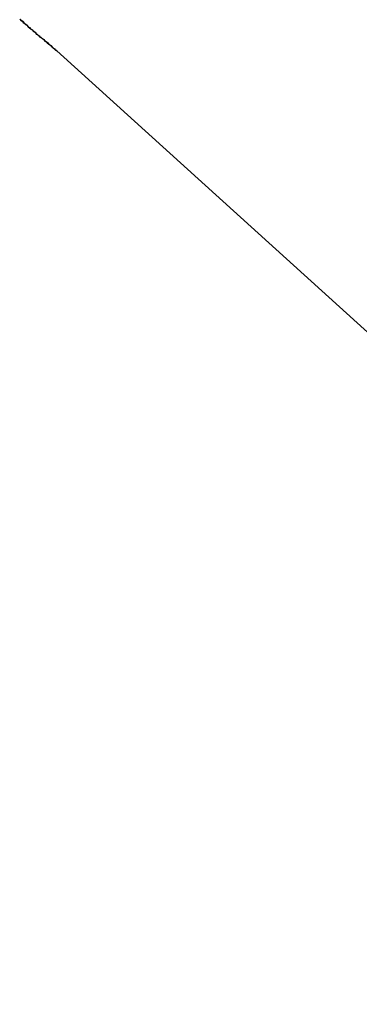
# Model space of a CAD drawing. Extents: x -4.4 to 4.4, y -6.1 to 5.8.
# Tile 47 of 157: x -0.55721 to -0.5527, y -1.08831 to -1.07524. Entities that reach past the tile are written whole.
import ezdxf

# ---------------------------------------------------------------- set-up
doc = ezdxf.new("R2010")
doc.units = 0
doc.layers.get('0').update_dxf_attribs({"linetype": 'CONTINUOUS'})

# ---------------------------------------------------------------- blocks, each defined once
blk = doc.blocks.new('*U1')
at = {"extrusion": (0.671013, 0.741446, 0)}
for p, q in [((-0.46453, -1.15908, 5.305), (-0.556719, -1.075648, 5.305)), ((-0.556719, -1.075648, 5.305), (-0.556719, -1.075648, 5.3048)), ((-0.556719, -1.075648, 5.3048), (-0.46453, -1.15908, 5.3048))]:
    blk.add_line(p, q, dxfattribs=at)
for p, q in [((-0.556719, -1.075648, 5.305), (-0.556719, -1.075648, 5.3048)), ((-0.556719, -1.075648, 5.3048), (-0.46453, -1.15908, 5.3048)), ((-0.46453, -1.15908, 5.305), (-0.556719, -1.075648, 5.305))]:
    blk.add_line(p, q)
for points in [[(-0.556719, -1.07565, 5.305), (-0.55673, -1.07564, 5.305), (-0.556742, -1.07563, 5.305), (-0.556753, -1.07562, 5.305), (-0.556764, -1.07561, 5.305), (-0.556776, -1.0756, 5.305), (-0.556787, -1.07559, 5.305), (-0.556799, -1.07558, 5.305), (-0.556811, -1.07557, 5.305), (-0.556823, -1.07556, 5.305), (-0.556835, -1.07555, 5.305), (-0.556846, -1.07554, 5.305), (-0.556858, -1.07553, 5.305), (-0.556871, -1.07552, 5.305), (-0.556883, -1.07551, 5.305), (-0.556895, -1.0755, 5.305), (-0.556907, -1.07549, 5.305), (-0.55692, -1.07548, 5.305), (-0.556932, -1.07547, 5.305), (-0.556945, -1.07546, 5.305), (-0.556957, -1.07545, 5.305), (-0.55697, -1.07544, 5.305), (-0.556983, -1.07543, 5.305), (-0.556996, -1.07541, 5.305), (-0.557009, -1.0754, 5.305), (-0.557022, -1.07539, 5.305), (-0.557035, -1.07538, 5.305), (-0.557048, -1.07537, 5.305), (-0.557061, -1.07536, 5.305), (-0.557074, -1.07535, 5.305), (-0.557088, -1.07534, 5.305), (-0.557101, -1.07532, 5.305), (-0.557114, -1.07531, 5.305), (-0.557128, -1.0753, 5.305), (-0.557142, -1.07529, 5.305), (-0.557155, -1.07528, 5.305), (-0.557169, -1.07526, 5.305), (-0.557183, -1.07525, 5.305), (-0.557197, -1.07524, 5.305), (-0.557211, -1.07523, 5.305)], [(-0.557208, -1.07523, 5.3048), (-0.557189, -1.07525, 5.3048), (-0.55717, -1.07526, 5.3048), (-0.557152, -1.07528, 5.3048), (-0.557134, -1.0753, 5.3048), (-0.557116, -1.07531, 5.3048), (-0.557098, -1.07533, 5.3048), (-0.55708, -1.07534, 5.3048), (-0.557062, -1.07536, 5.3048), (-0.557044, -1.07537, 5.3048), (-0.557027, -1.07539, 5.3048), (-0.557009, -1.0754, 5.3048), (-0.556992, -1.07542, 5.3048), (-0.556975, -1.07543, 5.3048), (-0.556958, -1.07545, 5.3048), (-0.556941, -1.07546, 5.3048), (-0.556924, -1.07547, 5.3048), (-0.556908, -1.07549, 5.3048), (-0.556891, -1.0755, 5.3048), (-0.556875, -1.07552, 5.3048), (-0.556859, -1.07553, 5.3048), (-0.556843, -1.07554, 5.3048), (-0.556827, -1.07556, 5.3048), (-0.556811, -1.07557, 5.3048), (-0.556795, -1.07558, 5.3048), (-0.55678, -1.0756, 5.3048), (-0.556764, -1.07561, 5.3048), (-0.556749, -1.07562, 5.3048), (-0.556734, -1.07564, 5.3048), (-0.556719, -1.07565, 5.3048)], [(-0.557208, -1.07523, 5.3048), (-0.557189, -1.07525, 5.3048), (-0.55717, -1.07526, 5.3048), (-0.557152, -1.07528, 5.3048), (-0.557134, -1.0753, 5.3048), (-0.557116, -1.07531, 5.3048), (-0.557098, -1.07533, 5.3048), (-0.55708, -1.07534, 5.3048), (-0.557062, -1.07536, 5.3048), (-0.557044, -1.07537, 5.3048), (-0.557027, -1.07539, 5.3048), (-0.557009, -1.0754, 5.3048), (-0.556992, -1.07542, 5.3048), (-0.556975, -1.07543, 5.3048), (-0.556958, -1.07545, 5.3048), (-0.556941, -1.07546, 5.3048), (-0.556924, -1.07547, 5.3048), (-0.556908, -1.07549, 5.3048), (-0.556891, -1.0755, 5.3048), (-0.556875, -1.07552, 5.3048), (-0.556859, -1.07553, 5.3048), (-0.556843, -1.07554, 5.3048), (-0.556827, -1.07556, 5.3048), (-0.556811, -1.07557, 5.3048), (-0.556795, -1.07558, 5.3048), (-0.55678, -1.0756, 5.3048), (-0.556764, -1.07561, 5.3048), (-0.556749, -1.07562, 5.3048), (-0.556734, -1.07564, 5.3048), (-0.556719, -1.07565, 5.3048)], [(-0.556719, -1.07565, 5.305), (-0.55673, -1.07564, 5.305), (-0.556742, -1.07563, 5.305), (-0.556753, -1.07562, 5.305), (-0.556764, -1.07561, 5.305), (-0.556776, -1.0756, 5.305), (-0.556787, -1.07559, 5.305), (-0.556799, -1.07558, 5.305), (-0.556811, -1.07557, 5.305), (-0.556823, -1.07556, 5.305), (-0.556835, -1.07555, 5.305), (-0.556846, -1.07554, 5.305), (-0.556858, -1.07553, 5.305), (-0.556871, -1.07552, 5.305), (-0.556883, -1.07551, 5.305), (-0.556895, -1.0755, 5.305), (-0.556907, -1.07549, 5.305), (-0.55692, -1.07548, 5.305), (-0.556932, -1.07547, 5.305), (-0.556945, -1.07546, 5.305), (-0.556957, -1.07545, 5.305), (-0.55697, -1.07544, 5.305), (-0.556983, -1.07543, 5.305), (-0.556996, -1.07541, 5.305), (-0.557009, -1.0754, 5.305), (-0.557022, -1.07539, 5.305), (-0.557035, -1.07538, 5.305), (-0.557048, -1.07537, 5.305), (-0.557061, -1.07536, 5.305), (-0.557074, -1.07535, 5.305), (-0.557088, -1.07534, 5.305), (-0.557101, -1.07532, 5.305), (-0.557114, -1.07531, 5.305), (-0.557128, -1.0753, 5.305), (-0.557142, -1.07529, 5.305), (-0.557155, -1.07528, 5.305), (-0.557169, -1.07526, 5.305), (-0.557183, -1.07525, 5.305), (-0.557197, -1.07524, 5.305), (-0.557211, -1.07523, 5.305)]]:
    blk.add_polyline3d(points)

msp = doc.modelspace()

# ---------------------------------------------------------------- block references
msp.add_blockref('*U1', (0, 0))

doc.saveas('drawing.dxf')
